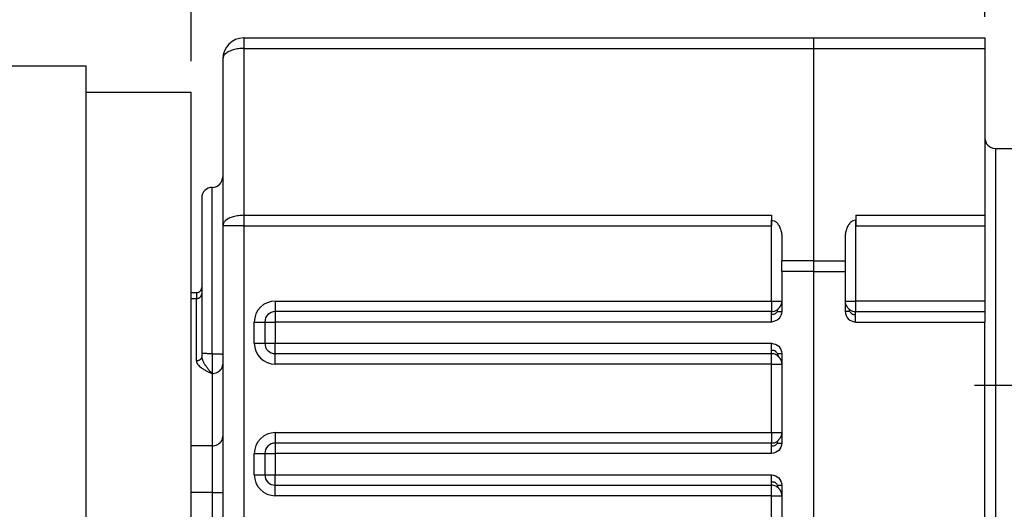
# Model space of a CAD drawing. Header units: inches. Extents: x 0 to 561, y 0 to 409.
# Tile 16 of 20: x 355 to 401, y 219 to 242. Entities that reach past the tile are written whole.
import ezdxf

# ---------------------------------------------------------------- set-up
doc = ezdxf.new("R2010")
doc.units = ezdxf.units.IN
doc.linetypes.add('DOT_CENTER', pattern=[14, 12, -1, 0, -1])
doc.layers.add('1', color=7, linetype='Continuous')
doc.styles.add('CONVERTER_11', font='txt.shx', dxfattribs={"width": 0.72})

# ---------------------------------------------------------------- blocks, each defined once
blk = doc.blocks.new('014_G239_G269_BF_B3_B14_Motor_Bgr_63_EEXDe_1_1__5', base_point=(503.5, 358.75))
at = {"color": 8, "linetype": 'Continuous'}
for p, q in [((730.5, 482.45), (730.5, 481.45)), ((784.7, 482.45), (784.7, 481.45)), ((730.5, 481.45), (784.7, 481.45)), ((730.5, 481.45), (730.5, 465.594)), ((784.7, 481.45), (801, 481.45)), ((784.7, 481.45), (784.7, 461.263)), ((802, 471.95), (802, 426.95)), ((727.5, 452.441), (727.5, 468.25)), ((730.5, 465.594), (730.5, 464.594)), ((730.5, 465.594), (780.69, 465.594)), ((788.71, 465.594), (801, 465.594)), ((780.7, 457.45), (780.7, 465.129)), ((788.7, 465.129), (788.7, 457.45)), ((730.5, 464.594), (728.5, 464.594)), ((730.5, 464.594), (730.5, 389.578)), ((730.5, 464.594), (780.69, 464.594)), ((788.71, 464.594), (801, 464.594)), ((784.7, 461.263), (781.7, 461.263)), ((784.7, 461.263), (787.7, 461.263)), ((784.7, 461.263), (784.7, 460.263)), ((784.7, 460.263), (781.7, 460.263)), ((784.7, 460.263), (787.7, 460.263)), ((784.7, 460.263), (784.7, 392.078)), ((725.5, 457.689), (726, 457.689)), ((726, 451.754), (726, 457.689)), ((733.5, 457.45), (733.5, 456.45)), ((733.5, 457.45), (780.7, 457.45)), ((780.7, 457.45), (781.7, 457.45)), ((780.7, 457.45), (780.7, 456.45)), ((787.7, 457.45), (788.7, 457.45)), ((801, 457.45), (788.7, 457.45)), ((788.7, 457.45), (788.7, 456.45)), ((733.5, 456.45), (733.5, 455.45)), ((731.5, 455.45), (732.5, 455.45)), ((731.5, 453.45), (731.5, 455.45)), ((732.5, 455.45), (733.5, 455.45)), ((733.5, 455.45), (733.5, 453.45)), ((780.7, 455.45), (733.5, 455.45)), ((788.7, 455.45), (801, 455.45)), ((731.5, 453.45), (732.5, 453.45)), ((732.5, 453.45), (733.5, 453.45)), ((733.5, 452.45), (733.5, 453.45)), ((733.5, 453.45), (780.7, 453.45)), ((727.5, 452.441), (727.5, 450.558)), ((733.5, 451.45), (733.5, 452.45)), ((780.7, 451.45), (780.7, 452.45)), ((727.5, 450.558), (727.5, 443.689)), ((780.7, 451.45), (733.5, 451.45)), ((780.7, 451.45), (781.7, 451.45)), ((780.7, 444.95), (780.7, 451.45)), ((733.5, 444.95), (780.7, 444.95)), ((733.5, 444.95), (733.5, 443.95)), ((780.7, 444.95), (781.7, 444.95)), ((780.7, 444.95), (780.7, 443.95)), ((727.5, 443.689), (725.5, 443.689)), ((727.5, 443.689), (727.5, 439.25)), ((733.5, 443.95), (733.5, 442.95)), ((731.5, 442.95), (732.5, 442.95)), ((731.5, 440.95), (731.5, 442.95)), ((732.5, 442.95), (733.5, 442.95)), ((780.7, 442.95), (733.5, 442.95)), ((733.5, 442.95), (733.5, 440.95)), ((731.5, 440.95), (732.5, 440.95)), ((732.5, 440.95), (733.5, 440.95)), ((733.5, 439.95), (733.5, 440.95)), ((733.5, 440.95), (780.7, 440.95)), ((733.5, 438.95), (733.5, 439.95)), ((780.7, 438.95), (780.7, 439.95)), ((727.5, 439.25), (725.5, 439.25)), ((727.5, 439.25), (727.5, 401.25)), ((727.5, 439.25), (728.5, 439.25)), ((780.7, 438.95), (733.5, 438.95)), ((780.7, 438.95), (781.7, 438.95)), ((780.7, 432.45), (780.7, 438.95))]:
    blk.add_line(p, q, dxfattribs=at)
at = {"color": 7, "linetype": 'Continuous'}
for p, q in [((730.5, 482.45), (784.7, 482.45)), ((784.7, 482.45), (801, 482.45)), ((801, 482.45), (801, 481.45)), ((801, 481.45), (801, 472.95)), ((715.5, 479.75), (697, 479.75)), ((715.5, 477.25), (715.5, 479.75)), ((728.5, 480.45), (728.5, 469.25)), ((715.5, 420.25), (715.5, 477.25)), ((725.5, 477.25), (715.5, 477.25)), ((725.5, 458.25), (725.5, 477.25)), ((801, 472.95), (801, 465.594)), ((802, 471.95), (816, 471.95)), ((728.5, 469.25), (728.5, 464.594)), ((726.5, 467.25), (726.5, 458.75)), ((780.69, 465.594), (780.69, 465.129)), ((788.71, 465.594), (788.71, 465.129)), ((801, 465.594), (801, 464.594)), ((780.69, 465.129), (780.69, 464.594)), ((780.69, 465.129), (780.7, 465.129)), ((788.7, 465.129), (788.71, 465.129)), ((788.71, 465.129), (788.71, 464.594)), ((728.5, 464.594), (728.5, 452.387)), ((801, 464.594), (801, 457.45)), ((781.7, 463.397), (781.7, 461.263)), ((787.7, 463.397), (787.7, 461.263)), ((781.7, 460.263), (781.7, 461.263)), ((787.7, 461.263), (787.7, 460.263)), ((781.7, 460.263), (781.7, 457.45)), ((787.7, 460.263), (787.7, 457.45)), ((725.5, 458.25), (726, 458.25)), ((725.5, 457.689), (725.5, 458.25)), ((726.5, 458.75), (726.5, 458.133)), ((726.5, 458.133), (726.5, 452.495)), ((725.5, 443.689), (725.5, 457.689)), ((781.7, 457.45), (781.7, 456.45)), ((787.7, 457.45), (787.7, 456.45)), ((801, 457.45), (801, 456.45)), ((780.7, 456.45), (733.5, 456.45)), ((788.7, 456.45), (801, 456.45)), ((801, 456.45), (801, 455.45)), ((732.5, 455.45), (732.5, 453.45)), ((801, 436.45), (801, 455.45)), ((726.5, 452.495), (726.5, 452.197)), ((733.5, 452.45), (780.7, 452.45)), ((781.7, 452.45), (781.7, 451.45)), ((728.5, 452.387), (728.5, 451.445)), ((728.5, 451.445), (728.5, 444.577)), ((781.7, 451.45), (781.7, 444.95)), ((781.7, 444.95), (781.7, 443.95)), ((728.5, 444.577), (728.5, 439.25)), ((725.5, 439.25), (725.5, 443.689)), ((780.7, 443.95), (733.5, 443.95)), ((732.5, 442.95), (732.5, 440.95)), ((733.5, 439.95), (780.7, 439.95)), ((781.7, 439.95), (781.7, 438.95)), ((725.5, 420.25), (725.5, 439.25)), ((728.5, 439.25), (728.5, 401.25)), ((781.7, 438.95), (781.7, 432.45))]:
    blk.add_line(p, q, dxfattribs=at)
for centre, radius, start, end in [((730.5, 480.45), 2, 90, 180), ((802, 472.95), 1, 180, 270), ((727.5, 469.25), 1, 270, 0), ((727.5, 467.25), 1, 90, 180), ((733.5, 455.45), 1, 90, 180), ((780.7, 457.45), 1, 270, 302.52418), ((788.7, 457.45), 1, 237.47582, 270), ((733.5, 453.45), 1, 180, 270), ((780.7, 451.45), 1, 65.62381, 90), ((780.7, 444.95), 1, 270, 302.52418), ((733.5, 442.95), 1, 90, 180), ((733.5, 440.95), 1, 180, 270), ((780.7, 438.95), 1, 65.62381, 90)]:
    blk.add_arc(centre, radius, start, end, dxfattribs=at)
at = {"color": 8, "linetype": 'Continuous'}
for centre, start, end in [((733.5, 455.45), 90, 180), ((733.5, 453.45), 180, 270), ((733.5, 442.95), 90, 180), ((733.5, 440.95), 180, 270)]:
    blk.add_arc(centre, 2, start, end, dxfattribs=at)
for points, knots in [([(730.5, 481.45), (730.327, 481.444), (729.989, 481.431), (729.513, 481.332), (729.098, 481.179), (728.778, 480.978), (728.548, 480.734), (728.515, 480.54), (728.5, 480.45)], [0, 0, 0, 0, 0.518758, 1.011357, 1.455009, 1.834369, 2.14756, 2.415201, 2.415201, 2.415201, 2.415201]), ([(730.5, 465.594), (730.327, 465.587), (729.989, 465.575), (729.513, 465.475), (729.098, 465.323), (728.778, 465.121), (728.548, 464.878), (728.515, 464.683), (728.5, 464.594)], [0, 0, 0, 0, 0.518758, 1.011357, 1.455009, 1.834369, 2.14756, 2.415201, 2.415201, 2.415201, 2.415201]), ([(726, 458.25), (726, 458.226), (726, 458.179), (726, 458.073), (726, 457.909), (726, 457.77), (726, 457.689)], [0, 0, 0, 0, 0.0711664, 0.1423329, 0.3183431, 0.5612273, 0.5612273, 0.5612273, 0.5612273]), ([(726, 457.689), (726.007, 457.689), (726.022, 457.689), (726.045, 457.69), (726.068, 457.693), (726.091, 457.696), (726.114, 457.7), (726.138, 457.706), (726.161, 457.712), (726.184, 457.72), (726.207, 457.728), (726.23, 457.738), (726.252, 457.749), (726.274, 457.761), (726.295, 457.774), (726.315, 457.788), (726.335, 457.803), (726.354, 457.819), (726.371, 457.835), (726.388, 457.853), (726.404, 457.871), (726.419, 457.89), (726.432, 457.909), (726.444, 457.929), (726.455, 457.949), (726.465, 457.969), (726.474, 457.99), (726.481, 458.01), (726.487, 458.031), (726.492, 458.052), (726.496, 458.072), (726.498, 458.093), (726.5, 458.113), (726.5, 458.126), (726.5, 458.133)], [0, 0, 0, 0, 0.0222945, 0.0449721, 0.0680087, 0.0913773, 0.1150485, 0.1389896, 0.1631664, 0.1875421, 0.2120785, 0.2367361, 0.2614745, 0.2862532, 0.3110318, 0.3357706, 0.3604311, 0.3849764, 0.4093716, 0.4335843, 0.4575848, 0.4813461, 0.5048442, 0.5280583, 0.5509704, 0.5735656, 0.5958314, 0.6177582, 0.6393382, 0.660566, 0.6814378, 0.7019513, 0.7221053, 0.7418997, 0.7418997, 0.7418997, 0.7418997]), ([(781.258, 456.45), (781.186, 456.356), (781.046, 456.171), (780.814, 456.162), (780.7, 456.157)], [0, 0, 0, 0, 0.3365166, 0.6607595, 0.6607595, 0.6607595, 0.6607595]), ([(780.7, 456.157), (780.7, 456.194), (780.7, 456.266), (780.7, 456.351), (780.7, 456.412), (780.7, 456.437), (780.7, 456.45)], [0, 0, 0, 0, 0.1108905, 0.2167728, 0.254833, 0.2928932, 0.2928932, 0.2928932, 0.2928932]), ([(781.258, 456.45), (781.264, 456.502), (781.273, 456.59), (781.319, 456.665), (781.337, 456.697)], [0, 0, 0, 0, 0.1530578, 0.2618082, 0.2618082, 0.2618082, 0.2618082]), ([(781.258, 456.45), (781.292, 456.45), (781.36, 456.45), (781.468, 456.45), (781.581, 456.45), (781.66, 456.45), (781.7, 456.45)], [0, 0, 0, 0, 0.1020502, 0.2041004, 0.3229473, 0.4417942, 0.4417942, 0.4417942, 0.4417942]), ([(788.142, 456.45), (788.108, 456.45), (788.04, 456.45), (787.932, 456.45), (787.819, 456.45), (787.74, 456.45), (787.7, 456.45)], [0, 0, 0, 0, 0.1020502, 0.2041004, 0.3229473, 0.4417942, 0.4417942, 0.4417942, 0.4417942]), ([(788.142, 456.45), (788.136, 456.502), (788.127, 456.59), (788.081, 456.665), (788.063, 456.697)], [0, 0, 0, 0, 0.1530578, 0.2618082, 0.2618082, 0.2618082, 0.2618082]), ([(788.142, 456.45), (788.214, 456.356), (788.354, 456.171), (788.586, 456.162), (788.7, 456.157)], [0, 0, 0, 0, 0.3365166, 0.6607595, 0.6607595, 0.6607595, 0.6607595]), ([(788.7, 456.157), (788.7, 456.199), (788.7, 456.271), (788.7, 456.356), (788.7, 456.412), (788.7, 456.437), (788.7, 456.45)], [0, 0, 0, 0, 0.1243628, 0.2167728, 0.254833, 0.2928932, 0.2928932, 0.2928932, 0.2928932]), ([(780.7, 455.45), (780.7, 455.515), (780.7, 455.643), (780.7, 455.829), (780.7, 455.999), (780.7, 456.108), (780.7, 456.157)], [0, 0, 0, 0, 0.1950903, 0.3826835, 0.558632, 0.7071068, 0.7071068, 0.7071068, 0.7071068]), ([(788.7, 455.45), (788.7, 455.515), (788.7, 455.643), (788.7, 455.828), (788.7, 455.998), (788.7, 456.107), (788.7, 456.157)], [0, 0, 0, 0, 0.1950903, 0.3826835, 0.5555702, 0.7071068, 0.7071068, 0.7071068, 0.7071068]), ([(780.7, 452.743), (780.7, 452.797), (780.7, 452.906), (780.7, 453.06), (780.7, 453.19), (780.7, 453.29), (780.7, 453.372), (780.7, 453.423), (780.7, 453.45)], [0, 0, 0, 0, 0.1636723, 0.3244233, 0.4624254, 0.553783, 0.6261316, 0.7071068, 0.7071068, 0.7071068, 0.7071068]), ([(727.5, 452.441), (727.448, 452.441), (727.345, 452.441), (727.194, 452.443), (727.05, 452.446), (726.917, 452.451), (726.799, 452.456), (726.706, 452.462), (726.637, 452.467), (726.59, 452.472), (726.552, 452.477), (726.526, 452.483), (726.507, 452.486), (726.502, 452.493), (726.5, 452.495)], [0, 0, 0, 0, 0.156436, 0.309031, 0.454041, 0.587909, 0.707357, 0.80947, 0.866699, 0.914441, 0.95234, 0.979984, 0.997266, 1.005133, 1.005133, 1.005133, 1.005133]), ([(727.5, 452.441), (727.552, 452.441), (727.655, 452.441), (727.806, 452.439), (727.95, 452.435), (728.083, 452.431), (728.201, 452.426), (728.294, 452.42), (728.363, 452.415), (728.41, 452.409), (728.448, 452.405), (728.474, 452.399), (728.493, 452.396), (728.498, 452.389), (728.5, 452.387)], [0, 0, 0, 0, 0.156436, 0.309031, 0.454041, 0.587909, 0.707357, 0.80947, 0.866699, 0.914441, 0.95234, 0.979984, 0.997266, 1.005133, 1.005133, 1.005133, 1.005133]), ([(780.7, 452.45), (780.7, 452.463), (780.7, 452.488), (780.7, 452.542), (780.7, 452.61), (780.7, 452.682), (780.7, 452.726), (780.7, 452.743)], [0, 0, 0, 0, 0.0380602, 0.0761205, 0.1612836, 0.2426599, 0.2928932, 0.2928932, 0.2928932, 0.2928932]), ([(781.258, 452.45), (781.238, 452.479), (781.2, 452.532), (781.144, 452.604), (781.096, 452.663), (781.044, 452.71), (780.968, 452.736), (780.852, 452.743), (780.759, 452.743), (780.7, 452.743)], [0, 0, 0, 0, 0.1058004, 0.1973029, 0.2719358, 0.3348454, 0.4034219, 0.5077263, 0.6833354, 0.6833354, 0.6833354, 0.6833354]), ([(781.258, 452.45), (781.292, 452.45), (781.36, 452.45), (781.468, 452.45), (781.581, 452.45), (781.66, 452.45), (781.7, 452.45)], [0, 0, 0, 0, 0.1020502, 0.2041004, 0.3229473, 0.4417942, 0.4417942, 0.4417942, 0.4417942]), ([(781.258, 452.45), (781.264, 452.391), (781.275, 452.294), (781.332, 452.216), (781.355, 452.185)], [0, 0, 0, 0, 0.1727317, 0.2863525, 0.2863525, 0.2863525, 0.2863525]), ([(726.5, 452.197), (726.5, 452.191), (726.5, 452.177), (726.498, 452.157), (726.496, 452.137), (726.492, 452.116), (726.487, 452.096), (726.481, 452.075), (726.474, 452.054), (726.465, 452.034), (726.455, 452.013), (726.444, 451.993), (726.432, 451.974), (726.419, 451.954), (726.404, 451.936), (726.388, 451.917), (726.371, 451.9), (726.354, 451.883), (726.335, 451.868), (726.315, 451.853), (726.295, 451.839), (726.274, 451.826), (726.252, 451.814), (726.23, 451.803), (726.207, 451.793), (726.184, 451.785), (726.161, 451.777), (726.138, 451.77), (726.114, 451.765), (726.091, 451.761), (726.068, 451.757), (726.045, 451.755), (726.022, 451.754), (726.007, 451.754), (726, 451.754)], [0, 0, 0, 0, 0.0197944, 0.0399484, 0.0604619, 0.0813336, 0.1025615, 0.1241415, 0.1460682, 0.168334, 0.1909292, 0.2138413, 0.2370554, 0.2605535, 0.2843148, 0.3083153, 0.332528, 0.3569233, 0.3814685, 0.406129, 0.4308678, 0.4556464, 0.4804251, 0.5051635, 0.5298211, 0.5543575, 0.5787331, 0.6029099, 0.6268511, 0.6505222, 0.6738909, 0.6969275, 0.719605, 0.7418996, 0.7418996, 0.7418996, 0.7418996]), ([(726, 451.754), (726, 451.738), (726.001, 451.71), (726.008, 451.669), (726.017, 451.629), (726.034, 451.579), (726.062, 451.516), (726.106, 451.444), (726.16, 451.374), (726.243, 451.283), (726.363, 451.177), (726.541, 451.049), (726.753, 450.922), (726.953, 450.817), (727.119, 450.735), (727.224, 450.685), (727.309, 450.646), (727.373, 450.616), (727.436, 450.587), (727.479, 450.567), (727.5, 450.558)], [0, 0, 0, 0, 0.04686, 0.083595, 0.12568, 0.168527, 0.242071, 0.332106, 0.419982, 0.508993, 0.700566, 0.899199, 1.164812, 1.440007, 1.578774, 1.718875, 1.789565, 1.859148, 1.93023, 1.999645, 1.999645, 1.999645, 1.999645]), ([(726.5, 452.197), (726.502, 452.163), (726.505, 452.094), (726.527, 451.99), (726.559, 451.885), (726.601, 451.779), (726.654, 451.669), (726.71, 451.565), (726.776, 451.453), (726.843, 451.349), (726.92, 451.236), (726.995, 451.132), (727.078, 451.022), (727.162, 450.917), (727.248, 450.817), (727.317, 450.74), (727.371, 450.683), (727.412, 450.641), (727.456, 450.599), (727.485, 450.572), (727.5, 450.558)], [0, 0, 0, 0, 0.103211, 0.208257, 0.315054, 0.435243, 0.548525, 0.680156, 0.790043, 0.937964, 1.050489, 1.201784, 1.32329, 1.464137, 1.6046, 1.717926, 1.774671, 1.839783, 1.895016, 1.957592, 1.957592, 1.957592, 1.957592]), ([(727.5, 450.558), (727.587, 450.563), (727.76, 450.575), (728.003, 450.667), (728.213, 450.808), (728.373, 450.993), (728.48, 451.211), (728.493, 451.368), (728.5, 451.445)], [0, 0, 0, 0, 0.260581, 0.517551, 0.768144, 1.011166, 1.247435, 1.479715, 1.479715, 1.479715, 1.479715]), ([(727.5, 443.689), (727.587, 443.695), (727.76, 443.706), (728.003, 443.798), (728.213, 443.939), (728.373, 444.125), (728.48, 444.342), (728.493, 444.499), (728.5, 444.577)], [0, 0, 0, 0, 0.260581, 0.517551, 0.768144, 1.011166, 1.247435, 1.479715, 1.479715, 1.479715, 1.479715]), ([(781.258, 443.95), (781.264, 444.002), (781.273, 444.09), (781.319, 444.165), (781.337, 444.197)], [0, 0, 0, 0, 0.1530578, 0.2618082, 0.2618082, 0.2618082, 0.2618082]), ([(780.7, 443.657), (780.7, 443.694), (780.7, 443.767), (780.7, 443.852), (780.7, 443.912), (780.7, 443.937), (780.7, 443.95)], [0, 0, 0, 0, 0.1119912, 0.2167728, 0.254833, 0.2928932, 0.2928932, 0.2928932, 0.2928932]), ([(781.258, 443.95), (781.186, 443.856), (781.046, 443.671), (780.814, 443.662), (780.7, 443.657)], [0, 0, 0, 0, 0.3365166, 0.6607595, 0.6607595, 0.6607595, 0.6607595]), ([(780.7, 442.95), (780.7, 443.015), (780.7, 443.143), (780.7, 443.331), (780.7, 443.502), (780.7, 443.61), (780.7, 443.657)], [0, 0, 0, 0, 0.1950903, 0.3826835, 0.5655777, 0.7071068, 0.7071068, 0.7071068, 0.7071068]), ([(781.258, 443.95), (781.292, 443.95), (781.36, 443.95), (781.468, 443.95), (781.581, 443.95), (781.66, 443.95), (781.7, 443.95)], [0, 0, 0, 0, 0.1020502, 0.2041004, 0.3229473, 0.4417942, 0.4417942, 0.4417942, 0.4417942]), ([(780.7, 440.243), (780.7, 440.298), (780.7, 440.406), (780.7, 440.571), (780.7, 440.717), (780.7, 440.845), (780.7, 440.915), (780.7, 440.95)], [0, 0, 0, 0, 0.1650847, 0.3244233, 0.4950135, 0.602894, 0.7071068, 0.7071068, 0.7071068, 0.7071068]), ([(780.7, 439.95), (780.7, 439.963), (780.7, 439.988), (780.7, 440.042), (780.7, 440.11), (780.7, 440.182), (780.7, 440.226), (780.7, 440.243)], [0, 0, 0, 0, 0.0380602, 0.0761205, 0.1612836, 0.2426599, 0.2928932, 0.2928932, 0.2928932, 0.2928932]), ([(781.258, 439.95), (781.238, 439.979), (781.2, 440.032), (781.144, 440.104), (781.096, 440.163), (781.044, 440.21), (780.968, 440.236), (780.852, 440.243), (780.759, 440.243), (780.7, 440.243)], [0, 0, 0, 0, 0.1058004, 0.1973029, 0.2719358, 0.3348454, 0.4034219, 0.5077263, 0.6833354, 0.6833354, 0.6833354, 0.6833354]), ([(781.258, 439.95), (781.292, 439.95), (781.36, 439.95), (781.468, 439.95), (781.581, 439.95), (781.66, 439.95), (781.7, 439.95)], [0, 0, 0, 0, 0.1020502, 0.2041004, 0.3229473, 0.4417942, 0.4417942, 0.4417942, 0.4417942]), ([(781.258, 439.95), (781.264, 439.891), (781.275, 439.794), (781.332, 439.716), (781.355, 439.685)], [0, 0, 0, 0, 0.1727317, 0.2863525, 0.2863525, 0.2863525, 0.2863525])]:
    blk.add_open_spline(points, degree=3, knots=knots, dxfattribs=at)
at = {"color": 7, "linetype": 'Continuous'}
for points, knots in [([(780.7, 465.129), (780.789, 465.117), (780.977, 465.09), (781.223, 464.895), (781.427, 464.616), (781.581, 464.255), (781.681, 463.841), (781.694, 463.547), (781.7, 463.397)], [0, 0, 0, 0, 0.265463, 0.562293, 0.906762, 1.299107, 1.728624, 2.178205, 2.178205, 2.178205, 2.178205]), ([(788.7, 465.129), (788.611, 465.117), (788.423, 465.09), (788.177, 464.895), (787.973, 464.616), (787.819, 464.255), (787.719, 463.841), (787.706, 463.547), (787.7, 463.397)], [0, 0, 0, 0, 0.265463, 0.562293, 0.906762, 1.299107, 1.728624, 2.178205, 2.178205, 2.178205, 2.178205]), ([(726, 458.25), (726.033, 458.252), (726.098, 458.256), (726.178, 458.281), (726.237, 458.309), (726.281, 458.335), (726.319, 458.364), (726.354, 458.396), (726.386, 458.431), (726.417, 458.472), (726.442, 458.515), (726.463, 458.558), (726.479, 458.603), (726.491, 458.651), (726.499, 458.701), (726.5, 458.734), (726.5, 458.75)], [0, 0, 0, 0, 0.0980131, 0.1960247, 0.2493185, 0.2941787, 0.3474595, 0.3923082, 0.4371594, 0.4904431, 0.5437213, 0.5885691, 0.6334198, 0.6867025, 0.7357747, 0.7848484, 0.7848484, 0.7848484, 0.7848484]), ([(781.337, 456.697), (781.349, 456.711), (781.373, 456.739), (781.408, 456.781), (781.445, 456.826), (781.482, 456.873), (781.518, 456.922), (781.552, 456.971), (781.581, 457.019), (781.608, 457.067), (781.631, 457.116), (781.652, 457.167), (781.669, 457.221), (781.681, 457.266), (781.688, 457.304), (781.692, 457.333), (781.696, 457.364), (781.698, 457.391), (781.699, 457.413), (781.7, 457.429), (781.7, 457.441), (781.7, 457.448), (781.7, 457.449), (781.7, 457.45)], [0, 0, 0, 0, 0.0539882, 0.1098806, 0.1671701, 0.2282272, 0.2891476, 0.3498447, 0.4051962, 0.4597168, 0.5137726, 0.5684534, 0.6244435, 0.6822066, 0.7093686, 0.7387435, 0.7703123, 0.8040712, 0.8190572, 0.8357342, 0.8539977, 0.8555054, 0.8570131, 0.8570131, 0.8570131, 0.8570131]), ([(787.7, 457.45), (787.7, 457.45), (787.7, 457.449), (787.7, 457.448), (787.7, 457.448), (787.7, 457.447), (787.7, 457.447)], [0, 0, 0, 0, 0.000774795, 0.001582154, 0.002422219, 0.003294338, 0.003294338, 0.003294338, 0.003294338]), ([(787.7, 457.447), (787.7, 457.446), (787.7, 457.444), (787.7, 457.441), (787.7, 457.438), (787.7, 457.436), (787.7, 457.435)], [0, 0, 0, 0, 0.00248527, 0.00520946, 0.00813968, 0.01129884, 0.01129884, 0.01129884, 0.01129884]), ([(787.7, 457.435), (787.701, 457.422), (787.701, 457.396), (787.705, 457.351), (787.712, 457.302), (787.726, 457.236), (787.749, 457.163), (787.783, 457.085), (787.822, 457.012), (787.867, 456.943), (787.916, 456.876), (787.966, 456.812), (788.015, 456.753), (788.047, 456.715), (788.063, 456.697)], [0, 0, 0, 0, 0.0409804, 0.0762263, 0.1360965, 0.1901615, 0.2787191, 0.365234, 0.445225, 0.5268742, 0.6109321, 0.694743, 0.7700677, 0.8423306, 0.8423306, 0.8423306, 0.8423306]), ([(781.238, 456.607), (781.245, 456.611), (781.257, 456.619), (781.273, 456.631), (781.286, 456.641), (781.295, 456.65), (781.304, 456.659), (781.314, 456.67), (781.325, 456.682), (781.333, 456.692), (781.337, 456.697)], [0, 0, 0, 0, 0.0244595, 0.045224, 0.0590404, 0.072907, 0.0844273, 0.0976528, 0.1155968, 0.1350554, 0.1350554, 0.1350554, 0.1350554]), ([(788.063, 456.697), (788.067, 456.692), (788.075, 456.682), (788.086, 456.67), (788.096, 456.659), (788.105, 456.65), (788.114, 456.641), (788.127, 456.631), (788.143, 456.619), (788.155, 456.611), (788.162, 456.607)], [0, 0, 0, 0, 0.0194586, 0.0374026, 0.0506281, 0.0621485, 0.076015, 0.0898314, 0.1105959, 0.1350554, 0.1350554, 0.1350554, 0.1350554]), ([(781.355, 452.185), (781.349, 452.191), (781.333, 452.204), (781.311, 452.224), (781.288, 452.244), (781.262, 452.265), (781.235, 452.287), (781.205, 452.309), (781.177, 452.327), (781.153, 452.341), (781.131, 452.352), (781.118, 452.358), (781.113, 452.361)], [0, 0, 0, 0, 0.0255237, 0.0605653, 0.091239, 0.1166307, 0.1586176, 0.1959214, 0.2278748, 0.2591649, 0.2815736, 0.3004894, 0.3004894, 0.3004894, 0.3004894]), ([(781.7, 451.45), (781.7, 451.451), (781.7, 451.452), (781.7, 451.462), (781.7, 451.479), (781.698, 451.509), (781.695, 451.544), (781.69, 451.585), (781.683, 451.625), (781.674, 451.663), (781.663, 451.702), (781.649, 451.744), (781.635, 451.78), (781.622, 451.812), (781.61, 451.839), (781.595, 451.869), (781.578, 451.901), (781.558, 451.937), (781.535, 451.973), (781.509, 452.01), (781.484, 452.045), (781.458, 452.078), (781.434, 452.105), (781.414, 452.128), (781.397, 452.145), (781.382, 452.16), (781.368, 452.173), (781.359, 452.181), (781.355, 452.185)], [0, 0, 0, 0, 0.0016111, 0.0032223, 0.0298472, 0.0538159, 0.0941343, 0.1353647, 0.1776632, 0.2144255, 0.254666, 0.2984083, 0.3457096, 0.3720249, 0.4018729, 0.4350932, 0.4715407, 0.5110871, 0.5568895, 0.6018426, 0.6457896, 0.6871292, 0.7270385, 0.75362, 0.777409, 0.7982944, 0.8177162, 0.8352049, 0.8352049, 0.8352049, 0.8352049]), ([(781.337, 444.197), (781.349, 444.211), (781.373, 444.239), (781.408, 444.281), (781.445, 444.326), (781.482, 444.373), (781.518, 444.422), (781.552, 444.471), (781.581, 444.519), (781.608, 444.567), (781.631, 444.616), (781.652, 444.667), (781.669, 444.721), (781.681, 444.766), (781.688, 444.804), (781.692, 444.833), (781.696, 444.864), (781.698, 444.891), (781.699, 444.913), (781.7, 444.929), (781.7, 444.941), (781.7, 444.948), (781.7, 444.949), (781.7, 444.95)], [0, 0, 0, 0, 0.0539882, 0.1098806, 0.1671701, 0.2282272, 0.2891476, 0.3498447, 0.4051962, 0.4597168, 0.5137726, 0.5684534, 0.6244435, 0.6822066, 0.7093686, 0.7387435, 0.7703123, 0.8040712, 0.8190572, 0.8357342, 0.8539977, 0.8555054, 0.8570131, 0.8570131, 0.8570131, 0.8570131]), ([(781.238, 444.107), (781.245, 444.111), (781.257, 444.119), (781.273, 444.131), (781.286, 444.141), (781.295, 444.15), (781.304, 444.159), (781.314, 444.17), (781.325, 444.182), (781.333, 444.192), (781.337, 444.197)], [0, 0, 0, 0, 0.0244595, 0.045224, 0.0590404, 0.072907, 0.0844273, 0.0976528, 0.1155968, 0.1350554, 0.1350554, 0.1350554, 0.1350554]), ([(781.355, 439.685), (781.348, 439.692), (781.333, 439.705), (781.31, 439.725), (781.288, 439.744), (781.262, 439.765), (781.235, 439.787), (781.205, 439.809), (781.177, 439.827), (781.153, 439.841), (781.131, 439.852), (781.118, 439.858), (781.113, 439.861)], [0, 0, 0, 0, 0.0288774, 0.0605653, 0.091239, 0.1166307, 0.1586176, 0.1959214, 0.2278748, 0.2591649, 0.2815736, 0.3004894, 0.3004894, 0.3004894, 0.3004894]), ([(781.7, 438.95), (781.7, 438.951), (781.7, 438.952), (781.7, 438.962), (781.7, 438.979), (781.698, 439.009), (781.695, 439.044), (781.69, 439.085), (781.683, 439.125), (781.674, 439.163), (781.663, 439.202), (781.649, 439.244), (781.633, 439.286), (781.615, 439.328), (781.597, 439.366), (781.578, 439.402), (781.557, 439.437), (781.535, 439.473), (781.509, 439.511), (781.484, 439.545), (781.458, 439.578), (781.435, 439.604), (781.416, 439.625), (781.4, 439.642), (781.384, 439.658), (781.369, 439.673), (781.36, 439.681), (781.355, 439.685)], [0, 0, 0, 0, 0.0016107, 0.0032214, 0.0298479, 0.0538177, 0.0941229, 0.1353391, 0.1776221, 0.2143814, 0.2546173, 0.2983535, 0.3456473, 0.3910841, 0.4340362, 0.4741731, 0.5111334, 0.5569386, 0.6018938, 0.6458424, 0.6871825, 0.7270923, 0.7486441, 0.7725179, 0.7983292, 0.8161778, 0.8352012, 0.8352012, 0.8352012, 0.8352012])]:
    blk.add_open_spline(points, degree=3, knots=knots, dxfattribs=at)
for points in [[(781.7, 456.45), (781.632, 456.185), (781.495, 455.655), (780.965, 455.518), (780.7, 455.45)], [(787.7, 456.45), (787.768, 456.185), (787.905, 455.655), (788.435, 455.518), (788.7, 455.45)], [(780.7, 453.45), (780.965, 453.382), (781.495, 453.245), (781.632, 452.715), (781.7, 452.45)], [(781.7, 443.95), (781.632, 443.685), (781.495, 443.155), (780.965, 443.018), (780.7, 442.95)], [(780.7, 440.95), (780.965, 440.882), (781.495, 440.745), (781.632, 440.215), (781.7, 439.95)]]:
    blk.add_open_spline(points, degree=3, dxfattribs=at)
at = {"layer": '1', "color": 2, "linetype": 'DOT_CENTER'}
blk.add_line((800, 449.45), (819.5, 449.45), dxfattribs=at)
blk = doc.blocks.new('5222053330_00_G239_G269_BF_B3_B14_Motor_Bgr_63_EEXDe_1__6', base_point=(503.5, 358.75))
blk.add_blockref('014_G239_G269_BF_B3_B14_Motor_Bgr_63_EEXDe_1_1__5', (503.5, 358.75))
blk = doc.blocks.new('*D25')
at = {"layer": '1', "color": 2, "linetype": 'Continuous'}
for p, q in [((801, 485.45), (801, 526.09)), ((816, 474.95), (816, 526.09)), ((801, 522.09), (787, 522.09)), ((816, 522.09), (801, 522.09)), ((830, 522.09), (816, 522.09))]:
    blk.add_line(p, q, dxfattribs=at)
at = {"layer": '1', "color": 2}
for points in [[(794, 521.169), (794, 523.012), (801, 522.09)], [(823, 523.012), (823, 521.169), (816, 522.09)]]:
    blk.add_solid(points, dxfattribs=at)
at = {"layer": '1', "color": 3, "insert": (805.14, 524.09), "char_height": 7, "attachment_point": 7, "rotation": 0.00014, "line_spacing_factor": 0.60024, "style": 'CONVERTER_11'}
blk.add_mtext('15', dxfattribs=at)
blk = doc.blocks.new('*D32')
at = {"layer": '1', "color": 2, "linetype": 'Continuous'}
for p, q in [((801, 484.45), (801, 550.38)), ((847.5, 458.95), (847.5, 550.38)), ((847.5, 546.38), (801, 546.38))]:
    blk.add_line(p, q, dxfattribs=at)
at = {"layer": '1', "color": 2}
for points in [[(808, 547.301), (808, 545.458), (801, 546.38)], [(840.5, 545.458), (840.5, 547.301), (847.5, 546.38)]]:
    blk.add_solid(points, dxfattribs=at)
at = {"layer": '1', "color": 3, "insert": (815.807, 548.38), "char_height": 7, "attachment_point": 7, "rotation": 0.00014, "line_spacing_factor": 0.60024, "style": 'CONVERTER_11'}
blk.add_mtext('47', dxfattribs=at)
blk = doc.blocks.new('*D35')
at = {"layer": '1', "color": 2, "linetype": 'Continuous'}
blk.add_line((725.5, 480.25), (725.5, 570.485), dxfattribs=at)
blk = doc.blocks.new('*D36')
at = {"layer": '1', "color": 2, "linetype": 'Continuous'}
blk.add_line((725.5, 480.25), (725.5, 570.172), dxfattribs=at)
blk = doc.blocks.new('VordansichtA_von_', base_point=(675.5, 458))
blk.add_blockref('5222053330_00_G239_G269_BF_B3_B14_Motor_Bgr_63_EEXDe_1__6', (503.5, 358.75))
at = {"layer": '1'}
for name in ['*D36', '*D35', '*D32', '*D25']:
    blk.add_blockref(name, (0, 0), dxfattribs=at)

msp = doc.modelspace()

# ---------------------------------------------------------------- block references
at = {"xscale": 0.5, "yscale": 0.5, "zscale": 0.5}
msp.add_blockref('VordansichtA_von_', (337.75, 229), dxfattribs=at)

doc.saveas('drawing.dxf')
